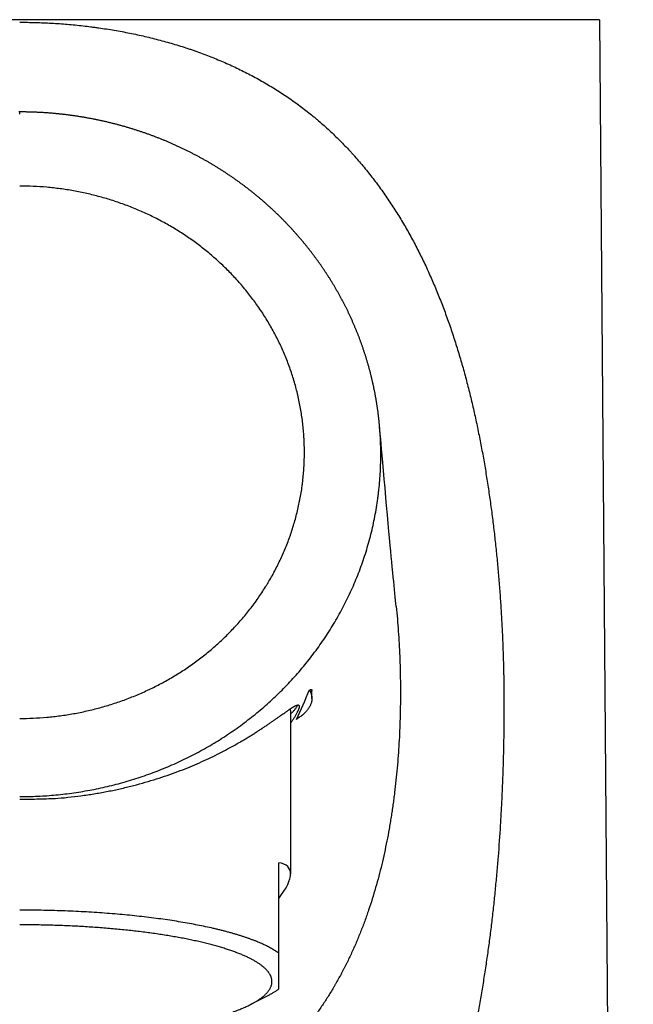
# Model space of a CAD drawing. Header units: millimetres. Extents: x -9 to 371, y -43 to 401.
# Tile 25 of 32: x 107 to 129, y 325 to 361. Entities that reach past the tile are written whole.
import ezdxf

# ---------------------------------------------------------------- set-up
doc = ezdxf.new("R2010")
doc.units = ezdxf.units.MM
doc.header["$LTSCALE"] = 23.1
doc.layers.get('0').update_dxf_attribs({"linetype": 'CONTINUOUS'})

msp = doc.modelspace()

# ---------------------------------------------------------------- linework, layer by layer
at = {"color": 9, "linetype": 'CONTINUOUS'}
for p, q in [((128.022, 361.152), (85.509, 361.152)), ((106.766, 357.696), (106.766, 357.772))]:
    msp.add_line(p, q, dxfattribs=at)
at = {"color": 7, "linetype": 'CONTINUOUS'}
for p, q in [((128.022, 361.152), (129.266, 208.945)), ((119.961, 346.26), (119.957, 346.305)), ((119.977, 346.074), (119.961, 346.26)), ((120.002, 345.785), (119.977, 346.074)), ((120.035, 345.414), (120.002, 345.785)), ((120.067, 345.058), (120.035, 345.414)), ((120.104, 344.634), (120.067, 345.058)), ((120.133, 344.311), (120.104, 344.634)), ((120.161, 344.001), (120.133, 344.311)), ((120.194, 343.631), (120.161, 344.001)), ((120.22, 343.35), (120.194, 343.631)), ((120.25, 343.014), (120.22, 343.35)), ((120.28, 342.696), (120.25, 343.014)), ((120.307, 342.394), (120.28, 342.696)), ((120.329, 342.164), (120.307, 342.394)), ((120.354, 341.89), (120.329, 342.164)), ((120.374, 341.681), (120.354, 341.89)), ((120.392, 341.481), (120.374, 341.681)), ((120.41, 341.29), (120.392, 341.481)), ((120.428, 341.107), (120.41, 341.29)), ((120.449, 340.889), (120.428, 341.107)), ((120.465, 340.724), (120.449, 340.889)), ((120.48, 340.565), (120.465, 340.724)), ((120.495, 340.414), (120.48, 340.565)), ((120.509, 340.27), (120.495, 340.414)), ((120.522, 340.132), (120.509, 340.27)), ((120.536, 340.001), (120.522, 340.132)), ((120.548, 339.876), (120.536, 340.001)), ((120.56, 339.757), (120.548, 339.876)), ((120.571, 339.649), (120.56, 339.757)), ((117.481, 336.283), (117.481, 336.565)), ((116.701, 335.748), (116.701, 329.854)), ((116.266, 325.638), (116.266, 330.263)), ((115.244, 325.074), (115.872, 325.398))]:
    msp.add_line(p, q, dxfattribs=at)
for points in [[(106.766, 357.772), (106.736, 357.772)], [(109.262, 357.548), (109.233, 357.553), (109.204, 357.559), (109.174, 357.564), (109.145, 357.569), (109.116, 357.574), (109.086, 357.579), (109.057, 357.584), (109.027, 357.589), (108.998, 357.593), (108.969, 357.598), (108.939, 357.603), (108.91, 357.607), (108.88, 357.612), (108.851, 357.616), (108.821, 357.621), (108.792, 357.625), (108.762, 357.629), (108.732, 357.633), (108.703, 357.638), (108.673, 357.642), (108.644, 357.646), (108.614, 357.65), (108.585, 357.654), (108.555, 357.657), (108.525, 357.661), (108.496, 357.665), (108.466, 357.669), (108.436, 357.672), (108.407, 357.676), (108.377, 357.679), (108.347, 357.683), (108.318, 357.686), (108.288, 357.689), (108.258, 357.692), (108.228, 357.696), (108.199, 357.699), (108.169, 357.702), (108.139, 357.705), (108.109, 357.707), (108.08, 357.71), (108.05, 357.713), (108.02, 357.716), (107.99, 357.718), (107.96, 357.721), (107.931, 357.724), (107.901, 357.726), (107.871, 357.728), (107.841, 357.731), (107.811, 357.733), (107.781, 357.735), (107.752, 357.737), (107.722, 357.739), (107.692, 357.741), (107.662, 357.743), (107.632, 357.745), (107.602, 357.747), (107.572, 357.749), (107.543, 357.75), (107.513, 357.752), (107.483, 357.754), (107.453, 357.755), (107.423, 357.757), (107.393, 357.758), (107.363, 357.759), (107.333, 357.76), (107.304, 357.762), (107.274, 357.763), (107.244, 357.764), (107.214, 357.765), (107.184, 357.766), (107.154, 357.767), (107.124, 357.767), (107.094, 357.768), (107.064, 357.769), (107.034, 357.769), (107.005, 357.77), (106.975, 357.77), (106.945, 357.771), (106.915, 357.771), (106.885, 357.772), (106.855, 357.772), (106.825, 357.772), (106.795, 357.772), (106.766, 357.772)], [(114.59, 355.357), (114.567, 355.373), (114.544, 355.389), (114.52, 355.405), (114.497, 355.421), (114.473, 355.437), (114.45, 355.453), (114.426, 355.469), (114.402, 355.485), (114.379, 355.5), (114.355, 355.516), (114.331, 355.532), (114.307, 355.548), (114.283, 355.563), (114.26, 355.579), (114.236, 355.594), (114.212, 355.61), (114.188, 355.625), (114.164, 355.64), (114.139, 355.656), (114.115, 355.671), (114.091, 355.686), (114.067, 355.701), (114.042, 355.717), (114.018, 355.732), (113.994, 355.747), (113.969, 355.762), (113.945, 355.777), (113.92, 355.792), (113.896, 355.806), (113.871, 355.821), (113.847, 355.836), (113.822, 355.851), (113.797, 355.865), (113.773, 355.88), (113.748, 355.895), (113.723, 355.909), (113.698, 355.924), (113.673, 355.938), (113.648, 355.952), (113.623, 355.967), (113.598, 355.981), (113.573, 355.995), (113.548, 356.009), (113.523, 356.023), (113.498, 356.037), (113.473, 356.051), (113.448, 356.065), (113.422, 356.079), (113.397, 356.093), (113.372, 356.107), (113.346, 356.121), (113.321, 356.134), (113.296, 356.148), (113.27, 356.162), (113.245, 356.175), (113.219, 356.189), (113.193, 356.202), (113.168, 356.216), (113.142, 356.229), (113.117, 356.242), (113.091, 356.256), (113.065, 356.269), (113.039, 356.282), (113.013, 356.295), (112.988, 356.308), (112.962, 356.321), (112.936, 356.334), (112.91, 356.347), (112.884, 356.36), (112.858, 356.372), (112.832, 356.385), (112.806, 356.398), (112.78, 356.41), (112.753, 356.423), (112.727, 356.435), (112.701, 356.448), (112.675, 356.46), (112.649, 356.472), (112.622, 356.485), (112.596, 356.497), (112.57, 356.509), (112.543, 356.521), (112.517, 356.533), (112.49, 356.545), (112.464, 356.557), (112.437, 356.569), (112.411, 356.581), (112.384, 356.593), (112.358, 356.604), (112.331, 356.616), (112.304, 356.628), (112.278, 356.639), (112.251, 356.651), (112.224, 356.662), (112.197, 356.674), (112.17, 356.685), (112.144, 356.696), (112.117, 356.708), (112.09, 356.719), (112.063, 356.73), (112.036, 356.741), (112.009, 356.752), (111.982, 356.763), (111.955, 356.774), (111.928, 356.785), (111.9, 356.796), (111.873, 356.806), (111.846, 356.817), (111.819, 356.828), (111.791, 356.838), (111.764, 356.849), (111.737, 356.859), (111.709, 356.87), (111.682, 356.88), (111.655, 356.89), (111.627, 356.901), (111.6, 356.911), (111.572, 356.921), (111.545, 356.931), (111.517, 356.941), (111.489, 356.951), (111.462, 356.961), (111.434, 356.971), (111.406, 356.981), (111.379, 356.99), (111.351, 357), (111.323, 357.01), (111.295, 357.019), (111.268, 357.029), (111.24, 357.038), (111.212, 357.048), (111.184, 357.057), (111.156, 357.066), (111.128, 357.075), (111.1, 357.085), (111.072, 357.094), (111.044, 357.103), (111.016, 357.112), (110.988, 357.121), (110.96, 357.13), (110.932, 357.138), (110.903, 357.147), (110.875, 357.156), (110.847, 357.165), (110.819, 357.173), (110.79, 357.182), (110.762, 357.19), (110.734, 357.199), (110.705, 357.207), (110.677, 357.215), (110.649, 357.223), (110.62, 357.232), (110.592, 357.24), (110.563, 357.248), (110.535, 357.256), (110.506, 357.264), (110.478, 357.272), (110.449, 357.279), (110.421, 357.287), (110.392, 357.295), (110.364, 357.303), (110.335, 357.31), (110.306, 357.318), (110.278, 357.325), (110.249, 357.333), (110.22, 357.34), (110.192, 357.347), (110.163, 357.354), (110.134, 357.362), (110.105, 357.369), (110.076, 357.376), (110.048, 357.383), (110.019, 357.39), (109.99, 357.396), (109.961, 357.403), (109.932, 357.41), (109.903, 357.417), (109.874, 357.423), (109.845, 357.43), (109.816, 357.436), (109.787, 357.443), (109.758, 357.449), (109.729, 357.455), (109.7, 357.462), (109.671, 357.468), (109.642, 357.474), (109.613, 357.48), (109.584, 357.486), (109.555, 357.492), (109.526, 357.498), (109.496, 357.504), (109.467, 357.509), (109.438, 357.515), (109.409, 357.521), (109.38, 357.526), (109.35, 357.532), (109.321, 357.537), (109.292, 357.543), (109.262, 357.548)], [(118.332, 351.338), (118.319, 351.362), (118.305, 351.385), (118.291, 351.408), (118.277, 351.432), (118.263, 351.455), (118.249, 351.478), (118.235, 351.502), (118.221, 351.525), (118.207, 351.548), (118.192, 351.571), (118.178, 351.594), (118.164, 351.618), (118.149, 351.641), (118.135, 351.664), (118.12, 351.687), (118.105, 351.71), (118.091, 351.733), (118.076, 351.756), (118.061, 351.779), (118.046, 351.802), (118.032, 351.825), (118.017, 351.848), (118.002, 351.871), (117.987, 351.894), (117.971, 351.916), (117.956, 351.939), (117.941, 351.962), (117.926, 351.985), (117.911, 352.007), (117.895, 352.03), (117.88, 352.053), (117.864, 352.075), (117.849, 352.098), (117.833, 352.121), (117.817, 352.143), (117.802, 352.166), (117.786, 352.188), (117.77, 352.211), (117.754, 352.233), (117.738, 352.255), (117.723, 352.278), (117.706, 352.3), (117.69, 352.323), (117.674, 352.345), (117.658, 352.367), (117.642, 352.389), (117.626, 352.412), (117.609, 352.434), (117.593, 352.456), (117.576, 352.478), (117.56, 352.5), (117.543, 352.522), (117.527, 352.544), (117.51, 352.566), (117.494, 352.588), (117.477, 352.61), (117.46, 352.632), (117.443, 352.654), (117.426, 352.675), (117.409, 352.697), (117.392, 352.719), (117.375, 352.741), (117.358, 352.762), (117.341, 352.784), (117.324, 352.806), (117.307, 352.827), (117.289, 352.849), (117.272, 352.87), (117.255, 352.892), (117.237, 352.913), (117.22, 352.935), (117.202, 352.956), (117.184, 352.977), (117.167, 352.999), (117.149, 353.02), (117.131, 353.041), (117.114, 353.062), (117.096, 353.083), (117.078, 353.105), (117.06, 353.126), (117.042, 353.147), (117.024, 353.168), (117.006, 353.189), (116.988, 353.21), (116.97, 353.23), (116.951, 353.251), (116.933, 353.272), (116.915, 353.293), (116.896, 353.314), (116.878, 353.334), (116.86, 353.355), (116.841, 353.376), (116.823, 353.396), (116.804, 353.417), (116.785, 353.437), (116.767, 353.458), (116.748, 353.478), (116.729, 353.499), (116.71, 353.519), (116.691, 353.539), (116.672, 353.56), (116.653, 353.58), (116.634, 353.6), (116.615, 353.62), (116.596, 353.641), (116.577, 353.661), (116.558, 353.681), (116.538, 353.701), (116.519, 353.721), (116.5, 353.741), (116.48, 353.761), (116.461, 353.781), (116.441, 353.801), (116.421, 353.821), (116.402, 353.84), (116.382, 353.86), (116.362, 353.88), (116.343, 353.9), (116.323, 353.919), (116.303, 353.939), (116.283, 353.959), (116.263, 353.978), (116.243, 353.998), (116.223, 354.017), (116.203, 354.037), (116.182, 354.056), (116.162, 354.075), (116.142, 354.095), (116.122, 354.114), (116.101, 354.133), (116.081, 354.152), (116.06, 354.171), (116.04, 354.191), (116.019, 354.21), (115.999, 354.229), (115.978, 354.248), (115.957, 354.267), (115.937, 354.286), (115.916, 354.305), (115.895, 354.323), (115.874, 354.342), (115.853, 354.361), (115.832, 354.38), (115.811, 354.398), (115.79, 354.417), (115.769, 354.436), (115.748, 354.454), (115.727, 354.473), (115.705, 354.491), (115.684, 354.509), (115.663, 354.528), (115.641, 354.546), (115.62, 354.565), (115.598, 354.583), (115.577, 354.601), (115.555, 354.619), (115.534, 354.637), (115.512, 354.655), (115.491, 354.673), (115.469, 354.691), (115.447, 354.709), (115.425, 354.727), (115.403, 354.745), (115.382, 354.763), (115.36, 354.781), (115.338, 354.798), (115.316, 354.816), (115.294, 354.834), (115.272, 354.851), (115.249, 354.869), (115.227, 354.886), (115.205, 354.904), (115.183, 354.921), (115.16, 354.938), (115.138, 354.956), (115.116, 354.973), (115.093, 354.99), (115.071, 355.007), (115.048, 355.024), (115.026, 355.041), (115.003, 355.058), (114.981, 355.075), (114.958, 355.092), (114.935, 355.109), (114.913, 355.126), (114.89, 355.143), (114.867, 355.16), (114.844, 355.176), (114.822, 355.193), (114.799, 355.209), (114.776, 355.226), (114.753, 355.242), (114.73, 355.259), (114.707, 355.275), (114.683, 355.292), (114.66, 355.308), (114.637, 355.324), (114.614, 355.341), (114.59, 355.357)], [(119.957, 346.305), (119.954, 346.332), (119.952, 346.358), (119.949, 346.384), (119.947, 346.411), (119.944, 346.437), (119.941, 346.463), (119.938, 346.49), (119.936, 346.516), (119.933, 346.542), (119.93, 346.569), (119.927, 346.595), (119.924, 346.621), (119.92, 346.648), (119.917, 346.674), (119.914, 346.7), (119.911, 346.727), (119.907, 346.753), (119.904, 346.779), (119.9, 346.806), (119.897, 346.832), (119.893, 346.858), (119.889, 346.885), (119.886, 346.911), (119.882, 346.937), (119.878, 346.964), (119.874, 346.99), (119.87, 347.016), (119.866, 347.042), (119.862, 347.069), (119.858, 347.095), (119.854, 347.121), (119.849, 347.147), (119.845, 347.174), (119.841, 347.2), (119.836, 347.226), (119.832, 347.252), (119.827, 347.279), (119.823, 347.305), (119.818, 347.331), (119.813, 347.357), (119.808, 347.384), (119.804, 347.41), (119.799, 347.436), (119.794, 347.462), (119.789, 347.488), (119.784, 347.515), (119.778, 347.541), (119.773, 347.567), (119.768, 347.593), (119.763, 347.619), (119.757, 347.645), (119.752, 347.671), (119.746, 347.697), (119.741, 347.723), (119.735, 347.75), (119.73, 347.776), (119.724, 347.802), (119.718, 347.828), (119.712, 347.854), (119.706, 347.88), (119.7, 347.906), (119.694, 347.932), (119.688, 347.958), (119.682, 347.984), (119.676, 348.01), (119.67, 348.036), (119.663, 348.062), (119.657, 348.087), (119.651, 348.113), (119.644, 348.139), (119.638, 348.165), (119.631, 348.191), (119.624, 348.217), (119.618, 348.243), (119.611, 348.268), (119.604, 348.294), (119.597, 348.32), (119.59, 348.346), (119.583, 348.371), (119.576, 348.397), (119.569, 348.423), (119.562, 348.449), (119.555, 348.474), (119.548, 348.5), (119.54, 348.526), (119.533, 348.551), (119.525, 348.577), (119.518, 348.602), (119.51, 348.628), (119.503, 348.653), (119.495, 348.679), (119.487, 348.704), (119.48, 348.73), (119.472, 348.755), (119.464, 348.781), (119.456, 348.806), (119.448, 348.832), (119.44, 348.857), (119.432, 348.883), (119.424, 348.908), (119.415, 348.933), (119.407, 348.959), (119.399, 348.984), (119.39, 349.009), (119.382, 349.035), (119.373, 349.06), (119.365, 349.085), (119.356, 349.111), (119.347, 349.136), (119.339, 349.161), (119.33, 349.186), (119.321, 349.212), (119.312, 349.237), (119.303, 349.262), (119.294, 349.287), (119.285, 349.313), (119.276, 349.338), (119.267, 349.363), (119.257, 349.388), (119.248, 349.413), (119.239, 349.438), (119.229, 349.463), (119.22, 349.489), (119.21, 349.514), (119.2, 349.539), (119.191, 349.564), (119.181, 349.589), (119.171, 349.614), (119.161, 349.639), (119.151, 349.664), (119.141, 349.689), (119.131, 349.714), (119.121, 349.739), (119.111, 349.764), (119.101, 349.789), (119.091, 349.814), (119.08, 349.838), (119.07, 349.863), (119.06, 349.888), (119.049, 349.913), (119.038, 349.938), (119.028, 349.963), (119.017, 349.987), (119.007, 350.012), (118.996, 350.037), (118.985, 350.062), (118.974, 350.086), (118.963, 350.111), (118.952, 350.136), (118.941, 350.16), (118.93, 350.185), (118.919, 350.209), (118.908, 350.234), (118.896, 350.259), (118.885, 350.283), (118.874, 350.308), (118.862, 350.332), (118.851, 350.357), (118.839, 350.381), (118.827, 350.405), (118.816, 350.43), (118.804, 350.454), (118.792, 350.479), (118.78, 350.503), (118.769, 350.527), (118.757, 350.552), (118.745, 350.576), (118.733, 350.6), (118.72, 350.624), (118.708, 350.648), (118.696, 350.673), (118.684, 350.697), (118.671, 350.721), (118.659, 350.745), (118.647, 350.769), (118.634, 350.793), (118.622, 350.817), (118.609, 350.841), (118.596, 350.865), (118.584, 350.889), (118.571, 350.913), (118.558, 350.937), (118.545, 350.961), (118.532, 350.984), (118.519, 351.008), (118.506, 351.032), (118.493, 351.056), (118.48, 351.079), (118.467, 351.103), (118.454, 351.127), (118.441, 351.15), (118.427, 351.174), (118.414, 351.197), (118.4, 351.221), (118.387, 351.244), (118.373, 351.268), (118.36, 351.291), (118.346, 351.315), (118.332, 351.338)]]:
    msp.add_lwpolyline(points, dxfattribs=at)
msp.add_arc((88.502, 348.73), 31.334, 335.0414, 337.214, dxfattribs=at)
msp.add_ellipse((106.766, 324.265), major_axis=(9.887, 5.782), ratio=0.169264, start_param=5.887506, end_param=6.481529, dxfattribs=at)
at = {"color": 9, "linetype": 'CONTINUOUS'}
for points, knots in [([(106.766, 361.057), (106.96, 361.057), (107.349, 361.052), (107.932, 361.027), (108.416, 360.994), (108.802, 360.958), (109.091, 360.928), (109.331, 360.899), (109.522, 360.874), (109.713, 360.848), (109.951, 360.812), (110.236, 360.766), (110.519, 360.715), (110.801, 360.66), (111.081, 360.601), (111.36, 360.539), (111.637, 360.472), (111.913, 360.401), (112.186, 360.326), (112.457, 360.248), (112.727, 360.165), (112.949, 360.092), (113.126, 360.032), (113.302, 359.97), (113.521, 359.891), (113.78, 359.791), (114.037, 359.686), (114.292, 359.578), (114.543, 359.465), (114.792, 359.348), (115.038, 359.227), (115.28, 359.102), (115.52, 358.972), (115.756, 358.838), (115.989, 358.7), (116.218, 358.558), (116.519, 358.363), (116.814, 358.159), (117.101, 357.947), (117.313, 357.785), (117.486, 357.646), (117.623, 357.532), (117.759, 357.418), (117.926, 357.272), (118.122, 357.094), (118.315, 356.911), (118.504, 356.725), (118.69, 356.536), (118.841, 356.375), (118.96, 356.244), (119.078, 356.113), (119.223, 355.946), (119.394, 355.743), (119.616, 355.469), (119.886, 355.118), (120.195, 354.686), (120.442, 354.317), (120.632, 354.017), (120.771, 353.789), (120.907, 353.559), (121.084, 353.249), (121.296, 352.854), (121.539, 352.372), (121.768, 351.882), (121.986, 351.384), (122.158, 350.963), (122.289, 350.623), (122.418, 350.28), (122.54, 349.934), (122.657, 349.586), (122.771, 349.234), (122.907, 348.791), (123.06, 348.255), (123.204, 347.714), (123.339, 347.168), (123.465, 346.618), (123.582, 346.064), (123.692, 345.507), (123.794, 344.946), (123.872, 344.476), (123.931, 344.099), (123.988, 343.721), (124.055, 343.246), (124.128, 342.674), (124.195, 342.101), (124.245, 341.622), (124.282, 341.237), (124.317, 340.852), (124.349, 340.467), (124.378, 340.08), (124.404, 339.694), (124.434, 339.209), (124.459, 338.725), (124.476, 338.337), (124.487, 338.045), (124.497, 337.754), (124.505, 337.462), (124.51, 337.219), (124.514, 337.025), (124.516, 336.879), (124.518, 336.733), (124.52, 336.587), (124.521, 336.441), (124.522, 336.295), (124.522, 336.149), (124.522, 336.004), (124.522, 335.858), (124.521, 335.663), (124.52, 335.42), (124.517, 335.129), (124.512, 334.837), (124.507, 334.545), (124.5, 334.254), (124.49, 333.866), (124.474, 333.381), (124.45, 332.799), (124.422, 332.218), (124.377, 331.446), (124.33, 330.771), (124.283, 330.193), (124.25, 329.809), (124.205, 329.33), (124.147, 328.756), (124.083, 328.184), (124.013, 327.614), (123.937, 327.045), (123.856, 326.479), (123.782, 326.008), (123.72, 325.633), (123.657, 325.26), (123.572, 324.794), (123.465, 324.238), (123.349, 323.685), (123.227, 323.135), (123.096, 322.589), (122.958, 322.047), (122.811, 321.509), (122.655, 320.975), (122.518, 320.534), (122.403, 320.184), (122.285, 319.836), (122.162, 319.49), (122.034, 319.148), (121.935, 318.892), (121.834, 318.638), (121.73, 318.386), (121.623, 318.136), (121.476, 317.805), (121.285, 317.396), (121.084, 316.993), (120.916, 316.675), (120.787, 316.439), (120.655, 316.205), (120.519, 315.974), (120.38, 315.745), (120.237, 315.519), (120.09, 315.296), (119.94, 315.076), (119.786, 314.859), (119.654, 314.681), (119.546, 314.54), (119.438, 314.4), (119.299, 314.228), (119.129, 314.025), (118.955, 313.825), (118.776, 313.629), (118.593, 313.437), (118.406, 313.249), (118.215, 313.066), (118.02, 312.887), (117.82, 312.712), (117.616, 312.541), (117.409, 312.376), (117.197, 312.215), (116.981, 312.058), (116.761, 311.906), (116.537, 311.76), (116.309, 311.618), (116.077, 311.481), (115.842, 311.35), (115.602, 311.223), (115.36, 311.102), (115.114, 310.986), (114.865, 310.874), (114.654, 310.786), (114.485, 310.718), (114.314, 310.651), (114.098, 310.571), (113.88, 310.496), (113.705, 310.438), (113.573, 310.396), (113.44, 310.354), (113.261, 310.301), (113.037, 310.238), (112.766, 310.167), (112.492, 310.1), (112.217, 310.038), (111.94, 309.98), (111.661, 309.926), (111.381, 309.876), (111.099, 309.83), (110.815, 309.787), (110.579, 309.755), (110.389, 309.731), (110.246, 309.714), (110.102, 309.697), (109.911, 309.677), (109.671, 309.654), (109.383, 309.629), (108.997, 309.6), (108.611, 309.577), (108.223, 309.56), (107.932, 309.55), (107.641, 309.543), (107.252, 309.536), (106.96, 309.534), (106.766, 309.534)], [0, 0, 0, 0, 0.008151, 0.016296, 0.024429, 0.028489, 0.032545, 0.036594, 0.038616, 0.040637, 0.044673, 0.0487, 0.05272, 0.056731, 0.060732, 0.064723, 0.068704, 0.072674, 0.076633, 0.08058, 0.084515, 0.088439, 0.090396, 0.09235, 0.096249, 0.100135, 0.104009, 0.107871, 0.11172, 0.115557, 0.119382, 0.123196, 0.126998, 0.130789, 0.13457, 0.138341, 0.142103, 0.1496, 0.153337, 0.157067, 0.160791, 0.162651, 0.16451, 0.168224, 0.171934, 0.175642, 0.179346, 0.183049, 0.186751, 0.188601, 0.190452, 0.194153, 0.197855, 0.201558, 0.208967, 0.216386, 0.223819, 0.227543, 0.231271, 0.235006, 0.238747, 0.246249, 0.253779, 0.261338, 0.268929, 0.276552, 0.280376, 0.284209, 0.291899, 0.295757, 0.299623, 0.30738, 0.315169, 0.32299, 0.330842, 0.338723, 0.346632, 0.354569, 0.36253, 0.370516, 0.374517, 0.378524, 0.386552, 0.3946, 0.402664, 0.410745, 0.414791, 0.41884, 0.426948, 0.431006, 0.435067, 0.443195, 0.451332, 0.455402, 0.459474, 0.463548, 0.467622, 0.471697, 0.473734, 0.475772, 0.47781, 0.479847, 0.481885, 0.483923, 0.485961, 0.487998, 0.490036, 0.492073, 0.496148, 0.500221, 0.504294, 0.508366, 0.512437, 0.516507, 0.524642, 0.532772, 0.540893, 0.549007, 0.565204, 0.569247, 0.573287, 0.581357, 0.589413, 0.597455, 0.605482, 0.613492, 0.621484, 0.629457, 0.633437, 0.637411, 0.645344, 0.653256, 0.661145, 0.669011, 0.676852, 0.684669, 0.692459, 0.700223, 0.707961, 0.711819, 0.715671, 0.723354, 0.727185, 0.73101, 0.734827, 0.738637, 0.74244, 0.746236, 0.753808, 0.761353, 0.765115, 0.768872, 0.772622, 0.776366, 0.780105, 0.783838, 0.787566, 0.791289, 0.795007, 0.798722, 0.800577, 0.802432, 0.806139, 0.809844, 0.813546, 0.817247, 0.820947, 0.824647, 0.828348, 0.832051, 0.835756, 0.839465, 0.843179, 0.846897, 0.850622, 0.854353, 0.858092, 0.86184, 0.865597, 0.869364, 0.873141, 0.87693, 0.88073, 0.884542, 0.888367, 0.890285, 0.892205, 0.896056, 0.899921, 0.901858, 0.903798, 0.905742, 0.907689, 0.911593, 0.91551, 0.919441, 0.923384, 0.927339, 0.931306, 0.935284, 0.939274, 0.943274, 0.947283, 0.949292, 0.951302, 0.953315, 0.95533, 0.959365, 0.963408, 0.967457, 0.975572, 0.979637, 0.983705, 0.987776, 0.99185, 1, 1, 1, 1]), ([(106.766, 335.55), (106.931, 335.55), (107.262, 335.557), (107.757, 335.59), (108.168, 335.636), (108.495, 335.683), (108.74, 335.724), (108.984, 335.77), (109.226, 335.822), (109.468, 335.879), (109.788, 335.962), (110.184, 336.08), (110.653, 336.242), (111.037, 336.395), (111.34, 336.528), (111.64, 336.667), (112.008, 336.855), (112.367, 337.06), (112.649, 337.234), (112.856, 337.369), (113.061, 337.509), (113.262, 337.655), (113.46, 337.805), (113.718, 338.011), (113.969, 338.227), (114.211, 338.451), (114.389, 338.624), (114.563, 338.801), (114.731, 338.983), (114.896, 339.169), (115.109, 339.422), (115.312, 339.683), (115.505, 339.951), (115.644, 340.156), (115.756, 340.33), (115.843, 340.471), (115.928, 340.612), (116.031, 340.792), (116.148, 341.01), (116.26, 341.231), (116.366, 341.455), (116.467, 341.682), (116.561, 341.912), (116.634, 342.105), (116.69, 342.26), (116.743, 342.417), (116.806, 342.614), (116.875, 342.852), (116.938, 343.092), (116.994, 343.333), (117.044, 343.576), (117.087, 343.82), (117.118, 344.025), (117.139, 344.189), (117.158, 344.353), (117.177, 344.558), (117.194, 344.806), (117.204, 345.054), (117.207, 345.301), (117.204, 345.549), (117.194, 345.797), (117.177, 346.045), (117.154, 346.291), (117.123, 346.537), (117.087, 346.783), (117.043, 347.027), (116.993, 347.27), (116.937, 347.511), (116.874, 347.751), (116.805, 347.989), (116.729, 348.225), (116.647, 348.459), (116.559, 348.691), (116.465, 348.92), (116.365, 349.147), (116.259, 349.371), (116.147, 349.593), (116.029, 349.811), (115.906, 350.026), (115.777, 350.238), (115.598, 350.516), (115.361, 350.855), (115.107, 351.181), (114.895, 351.434), (114.73, 351.62), (114.561, 351.802), (114.33, 352.038), (114.09, 352.266), (113.842, 352.485), (113.653, 352.644), (113.459, 352.799), (113.261, 352.949), (113.06, 353.094), (112.856, 353.235), (112.648, 353.37), (112.367, 353.544), (112.08, 353.708), (111.787, 353.862), (111.564, 353.972), (111.34, 354.077), (111.113, 354.176), (110.883, 354.271), (110.575, 354.39), (110.184, 354.525), (109.788, 354.643), (109.467, 354.726), (109.226, 354.783), (108.983, 354.835), (108.659, 354.897), (108.25, 354.96), (107.757, 355.015), (107.262, 355.048), (106.931, 355.055), (106.766, 355.055)], [0, 0, 0, 0, 0.015628, 0.031255, 0.046883, 0.054697, 0.062512, 0.070326, 0.07814, 0.085954, 0.093768, 0.109395, 0.125022, 0.140649, 0.148463, 0.156276, 0.171902, 0.187528, 0.195342, 0.203155, 0.210968, 0.218781, 0.226594, 0.234407, 0.250032, 0.257844, 0.265657, 0.27347, 0.281282, 0.289094, 0.296907, 0.31253, 0.320342, 0.328154, 0.335965, 0.339871, 0.343777, 0.351589, 0.359401, 0.367212, 0.375024, 0.382835, 0.390646, 0.398458, 0.402363, 0.406269, 0.41408, 0.421891, 0.429702, 0.437513, 0.445324, 0.453135, 0.460946, 0.464852, 0.468757, 0.476568, 0.484379, 0.49219, 0.5, 0.507811, 0.515622, 0.523433, 0.531244, 0.539055, 0.546865, 0.554676, 0.562487, 0.570298, 0.578109, 0.58592, 0.593732, 0.601543, 0.609354, 0.617165, 0.624977, 0.632788, 0.6406, 0.648411, 0.656223, 0.664035, 0.671847, 0.687469, 0.703092, 0.710905, 0.718717, 0.726529, 0.734342, 0.749966, 0.757779, 0.765592, 0.773405, 0.781218, 0.789031, 0.796844, 0.804657, 0.812471, 0.828096, 0.83591, 0.843724, 0.851537, 0.859351, 0.867165, 0.874979, 0.890606, 0.906233, 0.914047, 0.921861, 0.929675, 0.937489, 0.953117, 0.968745, 0.984372, 1, 1, 1, 1]), ([(106.766, 332.683), (106.987, 332.683), (107.32, 332.691), (107.763, 332.718), (108.205, 332.754), (108.647, 332.807), (109.086, 332.875), (109.414, 332.934), (109.74, 333), (110.065, 333.075), (110.387, 333.157), (110.708, 333.247), (111.026, 333.344), (111.342, 333.449), (111.655, 333.562), (111.966, 333.683), (112.273, 333.81), (112.577, 333.946), (112.878, 334.089), (113.175, 334.239), (113.468, 334.396), (113.757, 334.561), (114.042, 334.733), (114.323, 334.912), (114.599, 335.098), (114.87, 335.291), (115.136, 335.491), (115.397, 335.697), (115.653, 335.91), (115.903, 336.13), (116.147, 336.356), (116.386, 336.588), (116.618, 336.827), (116.844, 337.071), (117.063, 337.321), (117.276, 337.577), (117.482, 337.838), (117.681, 338.105), (117.873, 338.377), (118.057, 338.654), (118.234, 338.936), (118.404, 339.222), (118.565, 339.513), (118.719, 339.808), (118.864, 340.107), (119.001, 340.411), (119.13, 340.717), (119.231, 340.976), (119.307, 341.184), (119.38, 341.393), (119.466, 341.657), (119.56, 341.976), (119.646, 342.298), (119.723, 342.621), (119.79, 342.947), (119.849, 343.275), (119.89, 343.549), (119.919, 343.769), (119.944, 343.989), (119.97, 344.265), (119.992, 344.597), (120.009, 345.041), (120.006, 345.596), (119.98, 346.039), (119.961, 346.26)], [0, 0, 0, 0, 0.031228, 0.046856, 0.06249, 0.093768, 0.10941, 0.125051, 0.140691, 0.156327, 0.171961, 0.187592, 0.203222, 0.21885, 0.234476, 0.250103, 0.265729, 0.281357, 0.296986, 0.312615, 0.328243, 0.343872, 0.359499, 0.375126, 0.390753, 0.406379, 0.422006, 0.437631, 0.453256, 0.468881, 0.484504, 0.500127, 0.51575, 0.531373, 0.546995, 0.562618, 0.57824, 0.593861, 0.609481, 0.625102, 0.640722, 0.656342, 0.671963, 0.687583, 0.703203, 0.718823, 0.734443, 0.750062, 0.757872, 0.765682, 0.781302, 0.796922, 0.812543, 0.828163, 0.843784, 0.859405, 0.875026, 0.882836, 0.890647, 0.906268, 0.92189, 0.937513, 0.968756, 1, 1, 1, 1]), ([(120.571, 339.649), (120.586, 339.498), (120.615, 339.196), (120.65, 338.741), (120.679, 338.286), (120.701, 337.831), (120.716, 337.375), (120.723, 336.995), (120.726, 336.692), (120.726, 336.464), (120.725, 336.236), (120.722, 335.932), (120.714, 335.552), (120.698, 335.097), (120.675, 334.642), (120.645, 334.187), (120.608, 333.734), (120.564, 333.283), (120.521, 332.907), (120.483, 332.608), (120.453, 332.385), (120.42, 332.162), (120.386, 331.939), (120.35, 331.718), (120.299, 331.424), (120.231, 331.059), (120.14, 330.624), (120.042, 330.194), (119.935, 329.769), (119.819, 329.349), (119.694, 328.935), (119.583, 328.594), (119.49, 328.325), (119.417, 328.125), (119.343, 327.926), (119.266, 327.73), (119.188, 327.535), (119.107, 327.341), (119.023, 327.15), (118.938, 326.96), (118.85, 326.773), (118.774, 326.618), (118.713, 326.494), (118.666, 326.403), (118.619, 326.312), (118.556, 326.191), (118.474, 326.041), (118.391, 325.892), (118.323, 325.774), (118.255, 325.657), (118.168, 325.512), (118.061, 325.339), (117.951, 325.169), (117.838, 325.001), (117.743, 324.862), (117.665, 324.752), (117.586, 324.643), (117.506, 324.535), (117.424, 324.428), (117.362, 324.348), (117.3, 324.268), (117.216, 324.163), (117.13, 324.059), (117.043, 323.955), (116.955, 323.853), (116.842, 323.726), (116.705, 323.575), (116.565, 323.427), (116.458, 323.318), (116.385, 323.246), (116.336, 323.198), (116.251, 323.114), (116.126, 322.996), (115.973, 322.857), (115.818, 322.72), (115.659, 322.585), (115.497, 322.453), (115.332, 322.323), (115.193, 322.217), (115.079, 322.134), (115.008, 322.083), (114.95, 322.042), (114.907, 322.012), (114.863, 321.981), (114.805, 321.941), (114.731, 321.891), (114.613, 321.812), (114.462, 321.715), (114.279, 321.602), (114.093, 321.491), (113.904, 321.382), (113.648, 321.242), (113.388, 321.107), (113.156, 320.994), (113.023, 320.931), (112.888, 320.869), (112.719, 320.793), (112.445, 320.676), (112.098, 320.537), (111.746, 320.408), (111.461, 320.312), (111.246, 320.243), (111.029, 320.177), (110.812, 320.114), (110.593, 320.055), (110.3, 319.98), (110.005, 319.912), (109.708, 319.85), (109.41, 319.793), (109.036, 319.73), (108.584, 319.667), (108.131, 319.618), (107.525, 319.571), (107.07, 319.557), (106.766, 319.557)], [0, 0, 0, 0, 0.016265, 0.032531, 0.048797, 0.065064, 0.08133, 0.097597, 0.10573, 0.113864, 0.121997, 0.13013, 0.146396, 0.16266, 0.178915, 0.195158, 0.211382, 0.227578, 0.24374, 0.251805, 0.259858, 0.267898, 0.275924, 0.283935, 0.291928, 0.307856, 0.323699, 0.339448, 0.355096, 0.370634, 0.386062, 0.401378, 0.408994, 0.416583, 0.424148, 0.431684, 0.43919, 0.446667, 0.454117, 0.461541, 0.468939, 0.476311, 0.479987, 0.483657, 0.487322, 0.490983, 0.49829, 0.505578, 0.509214, 0.512846, 0.5201, 0.527342, 0.534573, 0.541794, 0.549006, 0.55261, 0.556214, 0.563423, 0.567029, 0.570634, 0.574241, 0.57785, 0.585076, 0.588694, 0.592313, 0.599563, 0.606826, 0.614105, 0.6214, 0.623226, 0.625054, 0.628714, 0.636056, 0.643427, 0.650827, 0.658255, 0.66571, 0.673194, 0.680705, 0.684471, 0.688244, 0.690133, 0.692023, 0.693916, 0.695812, 0.699612, 0.703423, 0.711077, 0.718771, 0.726503, 0.734271, 0.742073, 0.757771, 0.765664, 0.769621, 0.773584, 0.781528, 0.789494, 0.805487, 0.821546, 0.829597, 0.83766, 0.845734, 0.853816, 0.861906, 0.870004, 0.886215, 0.894329, 0.902447, 0.918693, 0.934948, 0.951208, 0.967472, 1, 1, 1, 1])]:
    msp.add_open_spline(points, degree=3, knots=knots, dxfattribs=at)
at = {"color": 7, "linetype": 'CONTINUOUS'}
for points, knots in [([(117.391, 336.594), (117.395, 336.596), (117.402, 336.599), (117.412, 336.603), (117.421, 336.606), (117.43, 336.608), (117.438, 336.609), (117.445, 336.61), (117.452, 336.61), (117.457, 336.609), (117.461, 336.607), (117.463, 336.606), (117.466, 336.605), (117.468, 336.603), (117.47, 336.601), (117.472, 336.599), (117.473, 336.597), (117.475, 336.593), (117.478, 336.588), (117.479, 336.581), (117.48, 336.573), (117.481, 336.568), (117.481, 336.565)], [0, 0, 0, 0, 0.095225, 0.18299, 0.263424, 0.336739, 0.403265, 0.463491, 0.518134, 0.568205, 0.591964, 0.615125, 0.63791, 0.660559, 0.683318, 0.706431, 0.730137, 0.754657, 0.806887, 0.864539, 0.928653, 1, 1, 1, 1]), ([(117.481, 336.283), (117.481, 336.275), (117.48, 336.259), (117.479, 336.234), (117.476, 336.209), (117.472, 336.185), (117.467, 336.16), (117.458, 336.127), (117.445, 336.085), (117.425, 336.036), (117.4, 335.987), (117.371, 335.938), (117.337, 335.889), (117.299, 335.841), (117.256, 335.792), (117.209, 335.744), (117.158, 335.696), (117.103, 335.648), (117.043, 335.601), (116.978, 335.554), (116.934, 335.523), (116.91, 335.508)], [0, 0, 0, 0, 0.024648, 0.049345, 0.074138, 0.099075, 0.124202, 0.149566, 0.201167, 0.254222, 0.309036, 0.365884, 0.425008, 0.486619, 0.550902, 0.618013, 0.688087, 0.761236, 0.837555, 0.917121, 1, 1, 1, 1]), ([(117.391, 336.594), (117.399, 336.581), (117.412, 336.556), (117.431, 336.517), (117.446, 336.478), (117.459, 336.439), (117.468, 336.4), (117.475, 336.361), (117.48, 336.322), (117.481, 336.296), (117.481, 336.283)], [0, 0, 0, 0, 0.134416, 0.265197, 0.392774, 0.517613, 0.640213, 0.761104, 0.880843, 1, 1, 1, 1]), ([(108.168, 332.624), (108.331, 332.637), (108.653, 332.669), (109.131, 332.73), (109.601, 332.803), (109.986, 332.874), (110.288, 332.937), (110.511, 332.986), (110.731, 333.038), (111.018, 333.11), (111.369, 333.206), (111.778, 333.33), (112.174, 333.461), (112.556, 333.598), (112.922, 333.741), (113.274, 333.888), (113.611, 334.039), (113.934, 334.193), (114.241, 334.349), (114.533, 334.505), (114.767, 334.637), (114.946, 334.741), (115.075, 334.818), (115.201, 334.895), (115.323, 334.971), (115.441, 335.046), (115.555, 335.12), (115.665, 335.192), (115.772, 335.264), (115.874, 335.333), (115.973, 335.401), (116.068, 335.467), (116.159, 335.53), (116.246, 335.592), (116.328, 335.65), (116.407, 335.706), (116.47, 335.75), (116.518, 335.784), (116.552, 335.808), (116.586, 335.831), (116.618, 335.853), (116.649, 335.874), (116.679, 335.894), (116.707, 335.913), (116.735, 335.93), (116.761, 335.947), (116.787, 335.962), (116.811, 335.977), (116.833, 335.99), (116.855, 336.001), (116.875, 336.011), (116.891, 336.019), (116.903, 336.024), (116.912, 336.028), (116.92, 336.031), (116.928, 336.034), (116.936, 336.036), (116.943, 336.038), (116.95, 336.04), (116.957, 336.041), (116.963, 336.042), (116.969, 336.042), (116.975, 336.042), (116.98, 336.042), (116.985, 336.041), (116.989, 336.04), (116.993, 336.038), (116.997, 336.036), (117.001, 336.034), (117.004, 336.031), (117.007, 336.028), (117.009, 336.024), (117.011, 336.02), (117.013, 336.015), (117.014, 336.01), (117.015, 336.005), (117.016, 335.999), (117.016, 335.995), (117.016, 335.993)], [0, 0, 0, 0, 0.0506, 0.10061, 0.149907, 0.198377, 0.222273, 0.245929, 0.269334, 0.29248, 0.337966, 0.382334, 0.425543, 0.467558, 0.508353, 0.547904, 0.58619, 0.623191, 0.658883, 0.693239, 0.726226, 0.742194, 0.757803, 0.773048, 0.78792, 0.80241, 0.816511, 0.83021, 0.843497, 0.856358, 0.868781, 0.88075, 0.892248, 0.903258, 0.91376, 0.923732, 0.933153, 0.937649, 0.941999, 0.946199, 0.950245, 0.954135, 0.957866, 0.961434, 0.964835, 0.968068, 0.971128, 0.974013, 0.97672, 0.979248, 0.981593, 0.983754, 0.984766, 0.985732, 0.986652, 0.987527, 0.988356, 0.989141, 0.989882, 0.99058, 0.991237, 0.991854, 0.992433, 0.992977, 0.99349, 0.993975, 0.994439, 0.994887, 0.995325, 0.995762, 0.996204, 0.99666, 0.997135, 0.997637, 0.99817, 0.99874, 0.999349, 1, 1, 1, 1]), ([(116.679, 335.894), (116.683, 335.882), (116.689, 335.858), (116.696, 335.821), (116.7, 335.784), (116.701, 335.76), (116.701, 335.748)], [0, 0, 0, 0, 0.254276, 0.504907, 0.753074, 1, 1, 1, 1]), ([(116.701, 335.716), (116.715, 335.729), (116.744, 335.756), (116.784, 335.796), (116.822, 335.836), (116.856, 335.877), (116.886, 335.918), (116.914, 335.958), (116.938, 335.999), (116.952, 336.027), (116.959, 336.041)], [0, 0, 0, 0, 0.141733, 0.278215, 0.40964, 0.536233, 0.658252, 0.775991, 0.889782, 1, 1, 1, 1]), ([(117.016, 335.993), (117.016, 335.99), (117.015, 335.984), (117.014, 335.974), (117.013, 335.964), (117.011, 335.953), (117.008, 335.942), (117.005, 335.929), (117.001, 335.916), (116.996, 335.903), (116.991, 335.888), (116.985, 335.873), (116.978, 335.857), (116.971, 335.84), (116.963, 335.823), (116.952, 335.799), (116.936, 335.766), (116.915, 335.726), (116.891, 335.682), (116.865, 335.637), (116.837, 335.588), (116.806, 335.538), (116.773, 335.485), (116.738, 335.43), (116.713, 335.393), (116.701, 335.374)], [0, 0, 0, 0, 0.012472, 0.026032, 0.040727, 0.056592, 0.073654, 0.091936, 0.111452, 0.132216, 0.154236, 0.177518, 0.202065, 0.227879, 0.254959, 0.283302, 0.34376, 0.409208, 0.479581, 0.554799, 0.634769, 0.719388, 0.808545, 0.902123, 1, 1, 1, 1]), ([(106.766, 332.591), (106.887, 332.591), (107.128, 332.593), (107.484, 332.599), (107.83, 332.609), (108.057, 332.619), (108.168, 332.624)], [0, 0, 0, 0, 0.259306, 0.514525, 0.762228, 1, 1, 1, 1]), ([(116.266, 326.946), (116.246, 326.96), (116.205, 326.989), (116.142, 327.031), (116.075, 327.073), (116.004, 327.114), (115.929, 327.156), (115.851, 327.196), (115.769, 327.237), (115.684, 327.277), (115.595, 327.317), (115.502, 327.356), (115.407, 327.395), (115.307, 327.433), (115.205, 327.471), (115.099, 327.509), (114.989, 327.546), (114.877, 327.583), (114.761, 327.619), (114.642, 327.654), (114.52, 327.689), (114.395, 327.723), (114.267, 327.757), (114.136, 327.791), (114.002, 327.823), (113.818, 327.866), (113.58, 327.919), (113.287, 327.978), (112.984, 328.035), (112.671, 328.09), (112.349, 328.141), (112.018, 328.19), (111.678, 328.235), (111.331, 328.277), (110.976, 328.317), (110.615, 328.353), (110.248, 328.385), (109.875, 328.415), (109.497, 328.441), (109.115, 328.464), (108.729, 328.483), (108.34, 328.499), (107.949, 328.511), (107.555, 328.52), (107.161, 328.525), (106.897, 328.527), (106.766, 328.527)], [0, 0, 0, 0, 0.007532, 0.015365, 0.023503, 0.031949, 0.040706, 0.049775, 0.059157, 0.068852, 0.078861, 0.089183, 0.099816, 0.11076, 0.122014, 0.133573, 0.145438, 0.157604, 0.170069, 0.182829, 0.195882, 0.209224, 0.22285, 0.236757, 0.250941, 0.265397, 0.295106, 0.325847, 0.357578, 0.390255, 0.423834, 0.458266, 0.493503, 0.529494, 0.566186, 0.603527, 0.64146, 0.679929, 0.718879, 0.75825, 0.797984, 0.838022, 0.878303, 0.918767, 0.959353, 1, 1, 1, 1]), ([(115.244, 325.074), (115.263, 325.084), (115.3, 325.104), (115.354, 325.133), (115.406, 325.163), (115.456, 325.194), (115.504, 325.224), (115.55, 325.254), (115.594, 325.285), (115.636, 325.316), (115.675, 325.347), (115.713, 325.378), (115.748, 325.409), (115.781, 325.44), (115.812, 325.472), (115.841, 325.504), (115.868, 325.535), (115.892, 325.567), (115.914, 325.599), (115.935, 325.631), (115.952, 325.663), (115.968, 325.695), (115.982, 325.727), (115.993, 325.759), (116.002, 325.791), (116.009, 325.824), (116.013, 325.856), (116.016, 325.888), (116.016, 325.92), (116.014, 325.953), (116.009, 325.985), (116.003, 326.017), (115.994, 326.049), (115.983, 326.082), (115.97, 326.114), (115.955, 326.146), (115.937, 326.178), (115.917, 326.21), (115.895, 326.242), (115.871, 326.273), (115.845, 326.305), (115.816, 326.337), (115.785, 326.368), (115.752, 326.4), (115.717, 326.431), (115.68, 326.462), (115.641, 326.493), (115.6, 326.524), (115.556, 326.554), (115.51, 326.585), (115.463, 326.615), (115.413, 326.646), (115.361, 326.676), (115.307, 326.705), (115.251, 326.735), (115.193, 326.764), (115.133, 326.794), (115.071, 326.823), (115.007, 326.852), (114.941, 326.88), (114.873, 326.908), (114.778, 326.946), (114.656, 326.993), (114.503, 327.047), (114.342, 327.101), (114.174, 327.153), (113.999, 327.204), (113.817, 327.254), (113.628, 327.302), (113.433, 327.349), (113.232, 327.395), (113.024, 327.439), (112.81, 327.482), (112.59, 327.523), (112.365, 327.563), (112.134, 327.601), (111.899, 327.638), (111.658, 327.673), (111.413, 327.706), (111.163, 327.737), (110.909, 327.767), (110.651, 327.795), (110.389, 327.821), (110.124, 327.846), (109.855, 327.868), (109.584, 327.889), (109.31, 327.907), (108.94, 327.93), (108.473, 327.953), (107.907, 327.973), (107.338, 327.985), (106.957, 327.987), (106.766, 327.987)], [0, 0, 0, 0, 0.005779, 0.011403, 0.016872, 0.022187, 0.027348, 0.032358, 0.037218, 0.04193, 0.046495, 0.050918, 0.055199, 0.059344, 0.063355, 0.067237, 0.070996, 0.074637, 0.078166, 0.08159, 0.084918, 0.088158, 0.091319, 0.094411, 0.097447, 0.100436, 0.103393, 0.106329, 0.109258, 0.112192, 0.115145, 0.11813, 0.121158, 0.124243, 0.127394, 0.130623, 0.133939, 0.13735, 0.140865, 0.144491, 0.148234, 0.1521, 0.156095, 0.160222, 0.164485, 0.168889, 0.173435, 0.178128, 0.182968, 0.187959, 0.193101, 0.198395, 0.203844, 0.209448, 0.215207, 0.221121, 0.227192, 0.23342, 0.239803, 0.246342, 0.253037, 0.259888, 0.274052, 0.288828, 0.304211, 0.32019, 0.336757, 0.3539, 0.371607, 0.389866, 0.408662, 0.427981, 0.447807, 0.468124, 0.488916, 0.510164, 0.531851, 0.553959, 0.576468, 0.599358, 0.622609, 0.646202, 0.670114, 0.694325, 0.718813, 0.743556, 0.768531, 0.793717, 0.844627, 0.896103, 0.947957, 1, 1, 1, 1]), ([(115.872, 325.398), (115.89, 325.408), (115.927, 325.427), (115.981, 325.457), (116.033, 325.486), (116.084, 325.516), (116.132, 325.546), (116.178, 325.576), (116.223, 325.607), (116.252, 325.627), (116.266, 325.638)], [0, 0, 0, 0, 0.136762, 0.270129, 0.400113, 0.526731, 0.650001, 0.769949, 0.886604, 1, 1, 1, 1]), ([(106.766, 323.826), (106.877, 323.826), (107.101, 323.826), (107.435, 323.831), (107.769, 323.837), (108.101, 323.847), (108.432, 323.859), (108.76, 323.874), (109.086, 323.892), (109.408, 323.912), (109.728, 323.935), (110.043, 323.96), (110.354, 323.988), (110.66, 324.019), (110.962, 324.051), (111.257, 324.087), (111.547, 324.125), (111.831, 324.165), (112.108, 324.207), (112.377, 324.252), (112.64, 324.298), (112.895, 324.347), (113.142, 324.398), (113.38, 324.451), (113.61, 324.506), (113.831, 324.563), (114.009, 324.612), (114.146, 324.652), (114.246, 324.682), (114.343, 324.713), (114.438, 324.744), (114.53, 324.775), (114.62, 324.807), (114.707, 324.839), (114.792, 324.872), (114.874, 324.905), (114.953, 324.938), (115.03, 324.971), (115.104, 325.005), (115.175, 325.039), (115.221, 325.063), (115.244, 325.074)], [0, 0, 0, 0, 0.038842, 0.077636, 0.116333, 0.154885, 0.193244, 0.231363, 0.269193, 0.306689, 0.343805, 0.380493, 0.416709, 0.452409, 0.487549, 0.522087, 0.555981, 0.58919, 0.621675, 0.653398, 0.684321, 0.71441, 0.74363, 0.771949, 0.799336, 0.825764, 0.851205, 0.863548, 0.875635, 0.887465, 0.899034, 0.91034, 0.921381, 0.932155, 0.942661, 0.952897, 0.962862, 0.972556, 0.981976, 0.991125, 1, 1, 1, 1])]:
    msp.add_open_spline(points, degree=3, knots=knots, dxfattribs=at)

doc.saveas('drawing.dxf')
